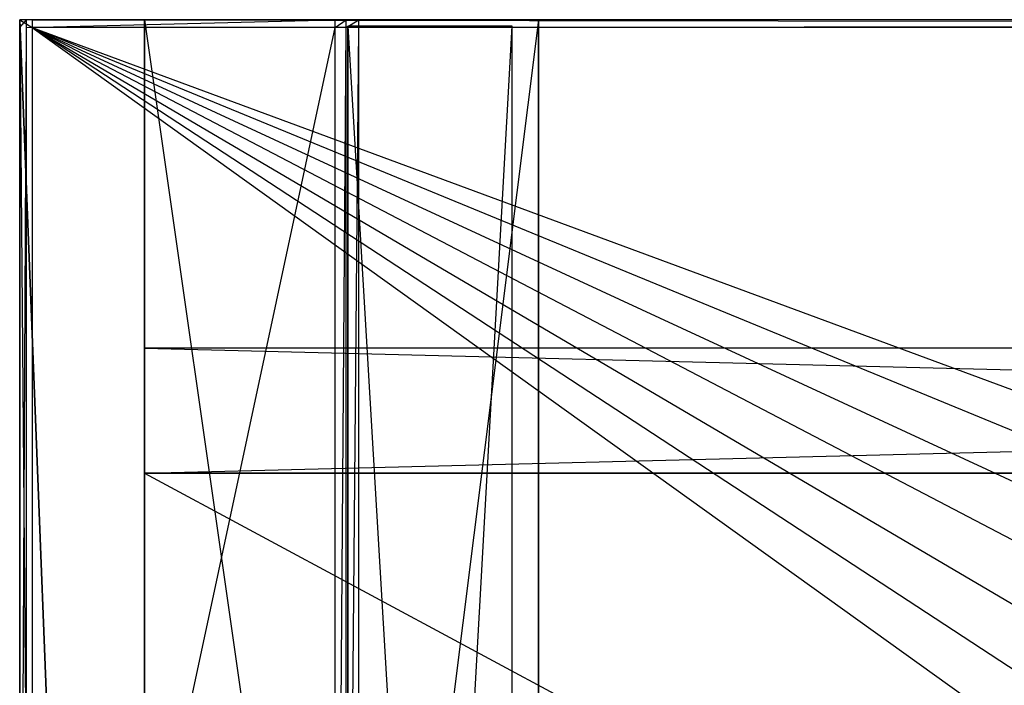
# Model space of a CAD drawing. Extents: x 0 to 0.8, y -0.5 to 0.
# Tile 8 of 26: x 0 to 0.15, y -0.101 to 0. Entities that reach past the tile are written whole.
import ezdxf

# ---------------------------------------------------------------- set-up
doc = ezdxf.new("R2010")
doc.units = 0
for name, color, linetype in [('L20_PLATTE_LEGATO_N_B12300__0__', 7, 'CONTINUOUS'), ('L22_KORPUS_LEGATO_BO_X_7620__Y_', 7, 'CONTINUOUS'), ('L23_KORPUS_LEGATO_RWT_X_7620__Y', 7, 'CONTINUOUS'), ('L24_KORPUS_LEGATO_3_N_B12300___', 7, 'CONTINUOUS'), ('L26_KORPUS_LEGATO_1_N_B12300___', 7, 'CONTINUOUS'), ('L28_KORPUS_LEGATO_SE_X_190__Y_4', 7, 'CONTINUOUS')]:
    doc.layers.add(name, color=color, linetype=linetype)

msp = doc.modelspace()

# ---------------------------------------------------------------- linework, layer by layer
at = {"layer": 'L20_PLATTE_LEGATO_N_B12300__0__', "color": 8}
for points, invisible_edges in [([(0, 0, 0.5432), (0.002933, 0, 0.542564), (0.001013, 0, 0.542564), (0, 0, 0.5432)], 13), ([(0.002933, 0, 0.542564), (0, 0, 0.5432), (0.00192, 0, 0.5432), (0.002933, 0, 0.542564)], 14), ([(0, -0.001197, 0.544378), (0, 0, 0.5432), (0, -0.001197, 0.5432), (0, -0.001197, 0.544378)], 13), ([(0, 0, 0.5432), (0, -0.001197, 0.544378), (0, 0, 0.544378), (0, 0, 0.5432)], 14), ([(0, 0, 0.548361), (0.00192, 0, 0.544378), (0, 0, 0.544378), (0, 0, 0.548361)], 13), ([(0.00192, 0, 0.544378), (0, 0, 0.548361), (0.00192, 0, 0.548361), (0.00192, 0, 0.544378)], 14), ([(0.001013, 0, 0.542564), (0, -0.001197, 0.5432), (0, 0, 0.5432), (0.001013, 0, 0.542564)], 13), ([(0, -0.001197, 0.5432), (0.001013, 0, 0.542564), (0.001013, -0.001197, 0.542564), (0, -0.001197, 0.5432)], 14), ([(0.00192, -0.001197, 0.55), (0, 0, 0.55), (0, -0.001197, 0.55), (0.00192, -0.001197, 0.55)], 13), ([(0, 0, 0.55), (0.00192, -0.001197, 0.55), (0.00192, 0, 0.55), (0, 0, 0.55)], 14), ([(0, 0, 0.55), (0.00192, 0, 0.548361), (0, 0, 0.548361), (0, 0, 0.55)], 13), ([(0.00192, 0, 0.548361), (0, 0, 0.55), (0.00192, 0, 0.55), (0.00192, 0, 0.548361)], 14), ([(0, 0, 0.544378), (0.00192, 0, 0.5432), (0, 0, 0.5432), (0, 0, 0.544378)], 13), ([(0.00192, 0, 0.5432), (0, 0, 0.544378), (0.00192, 0, 0.544378), (0.00192, 0, 0.5432)], 14), ([(0, -0.001197, 0.548361), (0, 0, 0.544378), (0, -0.001197, 0.544378), (0, -0.001197, 0.548361)], 13), ([(0, 0, 0.544378), (0, -0.001197, 0.548361), (0, 0, 0.548361), (0, 0, 0.544378)], 14), ([(0, -0.001197, 0.55), (0, 0, 0.548361), (0, -0.001197, 0.548361), (0, -0.001197, 0.55)], 13), ([(0, 0, 0.548361), (0, -0.001197, 0.55), (0, 0, 0.55), (0, 0, 0.548361)], 14), ([(0.001013, 0, 0.542564), (0.049961, 0, 0.513069), (0.048041, 0, 0.513069), (0.001013, 0, 0.542564)], 13), ([(0.049961, 0, 0.513069), (0.001013, 0, 0.542564), (0.002933, 0, 0.542564), (0.049961, 0, 0.513069)], 14), ([(0.048041, 0, 0.513069), (0.001013, -0.001197, 0.542564), (0.001013, 0, 0.542564), (0.048041, 0, 0.513069)], 13), ([(0.001013, -0.001197, 0.542564), (0.048041, 0, 0.513069), (0.048041, -0.001197, 0.513069), (0.001013, -0.001197, 0.542564)], 14), ([(0.00192, 0, 0.548361), (0.798322, 0, 0.544378), (0.00192, 0, 0.544378), (0.00192, 0, 0.548361)], 13), ([(0.798322, 0, 0.544378), (0.00192, 0, 0.548361), (0.798322, 0, 0.548361), (0.798322, 0, 0.544378)], 14), ([(0.00192, 0, 0.55), (0.798322, 0, 0.548361), (0.00192, 0, 0.548361), (0.00192, 0, 0.55)], 13), ([(0.798322, 0, 0.548361), (0.00192, 0, 0.55), (0.798322, 0, 0.55), (0.798322, 0, 0.548361)], 14), ([(0.00192, 0, 0.5432), (0.797308, 0, 0.542564), (0.002933, 0, 0.542564), (0.00192, 0, 0.5432)], 13), ([(0.797308, 0, 0.542564), (0.00192, 0, 0.5432), (0.798322, 0, 0.5432), (0.797308, 0, 0.542564)], 14), ([(0.00192, 0, 0.544378), (0.798322, 0, 0.5432), (0.00192, 0, 0.5432), (0.00192, 0, 0.544378)], 13), ([(0.798322, 0, 0.5432), (0.00192, 0, 0.544378), (0.798322, 0, 0.544378), (0.798322, 0, 0.5432)], 14), ([(0.798322, -0.001197, 0.55), (0.00192, 0, 0.55), (0.00192, -0.001197, 0.55), (0.798322, -0.001197, 0.55)], 13), ([(0.00192, 0, 0.55), (0.798322, -0.001197, 0.55), (0.798322, 0, 0.55), (0.00192, 0, 0.55)], 14), ([(0.002933, 0, 0.542564), (0.750281, 0, 0.513069), (0.049961, 0, 0.513069), (0.002933, 0, 0.542564)], 13), ([(0.750281, 0, 0.513069), (0.002933, 0, 0.542564), (0.797308, 0, 0.542564), (0.750281, 0, 0.513069)], 14), ([(0.049744, 0, 0.512), (0.048041, -0.001197, 0.513069), (0.048041, 0, 0.513069), (0.049744, 0, 0.512)], 13), ([(0.048041, -0.001197, 0.513069), (0.049744, 0, 0.512), (0.049744, -0.001197, 0.512), (0.048041, -0.001197, 0.513069)], 14), ([(0.048041, 0, 0.513069), (0.051665, 0, 0.512), (0.049744, 0, 0.512), (0.048041, 0, 0.513069)], 13), ([(0.051665, 0, 0.512), (0.048041, 0, 0.513069), (0.049961, 0, 0.513069), (0.051665, 0, 0.512)], 14), ([(0.051665, 0, 0.512), (0.049744, -0.001197, 0.512), (0.049744, 0, 0.512), (0.051665, 0, 0.512)], 13), ([(0.049744, -0.001197, 0.512), (0.051665, 0, 0.512), (0.051665, -0.001197, 0.512), (0.049744, -0.001197, 0.512)], 14), ([(0.049961, 0, 0.513069), (0.748577, 0, 0.512), (0.051665, 0, 0.512), (0.049961, 0, 0.513069)], 13), ([(0.748577, 0, 0.512), (0.049961, 0, 0.513069), (0.750281, 0, 0.513069), (0.748577, 0, 0.512)], 14), ([(0.748577, 0, 0.512), (0.051665, -0.001197, 0.512), (0.051665, 0, 0.512), (0.748577, 0, 0.512)], 13), ([(0.051665, -0.001197, 0.512), (0.748577, 0, 0.512), (0.748577, -0.001197, 0.512), (0.051665, -0.001197, 0.512)], 14), ([(0, -0.220523, 0.55), (0, -0.001197, 0.548361), (0, -0.220523, 0.548361), (0, -0.220523, 0.55)], 13), ([(0, -0.001197, 0.548361), (0, -0.220523, 0.55), (0, -0.001197, 0.55), (0, -0.001197, 0.548361)], 14), ([(0, -0.220523, 0.548361), (0, -0.001197, 0.544378), (0, -0.220523, 0.544378), (0, -0.220523, 0.548361)], 13), ([(0, -0.001197, 0.544378), (0, -0.220523, 0.548361), (0, -0.001197, 0.548361), (0, -0.001197, 0.544378)], 14), ([(0.001013, -0.001197, 0.542564), (0, -0.220523, 0.5432), (0, -0.001197, 0.5432), (0.001013, -0.001197, 0.542564)], 13), ([(0, -0.220523, 0.5432), (0.001013, -0.001197, 0.542564), (0.001013, -0.220523, 0.542564), (0, -0.220523, 0.5432)], 14), ([(0, -0.220523, 0.544378), (0, -0.001197, 0.5432), (0, -0.220523, 0.5432), (0, -0.220523, 0.544378)], 13), ([(0, -0.001197, 0.5432), (0, -0.220523, 0.544378), (0, -0.001197, 0.544378), (0, -0.001197, 0.5432)], 14), ([(0.00192, -0.220523, 0.55), (0, -0.001197, 0.55), (0, -0.220523, 0.55), (0.00192, -0.220523, 0.55)], 13), ([(0, -0.001197, 0.55), (0.00192, -0.220523, 0.55), (0.00192, -0.001197, 0.55), (0, -0.001197, 0.55)], 14), ([(0.048041, -0.001197, 0.513069), (0.001013, -0.220523, 0.542564), (0.001013, -0.001197, 0.542564), (0.048041, -0.001197, 0.513069)], 13), ([(0.001013, -0.220523, 0.542564), (0.048041, -0.001197, 0.513069), (0.048041, -0.220523, 0.513069), (0.001013, -0.220523, 0.542564)], 14), ([(0.307929, -0.220523, 0.55), (0.00192, -0.001197, 0.55), (0.00192, -0.220523, 0.55), (0.307929, -0.220523, 0.55)], 13), ([(0.00192, -0.001197, 0.55), (0.307929, -0.220523, 0.55), (0.309703, -0.202515, 0.55), (0.00192, -0.001197, 0.55)], 10), ([(0.00192, -0.001197, 0.55), (0.309703, -0.202515, 0.55), (0.314955, -0.185199, 0.55), (0.00192, -0.001197, 0.55)], 13), ([(0.00192, -0.001197, 0.55), (0.314955, -0.185199, 0.55), (0.323485, -0.169241, 0.55), (0.00192, -0.001197, 0.55)], 10), ([(0.00192, -0.001197, 0.55), (0.323485, -0.169241, 0.55), (0.334964, -0.155254, 0.55), (0.00192, -0.001197, 0.55)], 13), ([(0.00192, -0.001197, 0.55), (0.334964, -0.155254, 0.55), (0.348952, -0.143774, 0.55), (0.00192, -0.001197, 0.55)], 10), ([(0.00192, -0.001197, 0.55), (0.348952, -0.143774, 0.55), (0.36491, -0.135245, 0.55), (0.00192, -0.001197, 0.55)], 13), ([(0.00192, -0.001197, 0.55), (0.36491, -0.135245, 0.55), (0.798322, -0.001197, 0.55), (0.00192, -0.001197, 0.55)], 10), ([(0.049744, -0.001197, 0.512), (0.048041, -0.220523, 0.513069), (0.048041, -0.001197, 0.513069), (0.049744, -0.001197, 0.512)], 13), ([(0.048041, -0.220523, 0.513069), (0.049744, -0.001197, 0.512), (0.049744, -0.220523, 0.512), (0.048041, -0.220523, 0.513069)], 14), ([(0.051665, -0.001197, 0.512), (0.049744, -0.220523, 0.512), (0.049744, -0.001197, 0.512), (0.051665, -0.001197, 0.512)], 13), ([(0.049744, -0.220523, 0.512), (0.051665, -0.001197, 0.512), (0.051665, -0.220523, 0.512), (0.049744, -0.220523, 0.512)], 14), ([(0.748577, -0.001197, 0.512), (0.051665, -0.220523, 0.512), (0.051665, -0.001197, 0.512), (0.748577, -0.001197, 0.512)], 13), ([(0.051665, -0.220523, 0.512), (0.748577, -0.001197, 0.512), (0.365219, -0.135991, 0.512), (0.051665, -0.220523, 0.512)], 10)]:
    msp.add_3dface(points, dxfattribs=dict(at, invisible_edges=invisible_edges))
at = {"layer": 'L22_KORPUS_LEGATO_BO_X_7620__Y_', "color": 8}
for points, invisible_edges in [([(0.019, -0.4785, 0.02), (0.019, -0.069, 0.001), (0.019, -0.4785, 0.001), (0.019, -0.4785, 0.02)], 13), ([(0.019, -0.069, 0.001), (0.019, -0.4785, 0.02), (0.019, -0.069, 0.02), (0.019, -0.069, 0.001)], 14), ([(0.781, -0.4785, 0.02), (0.019, -0.069, 0.02), (0.019, -0.4785, 0.02), (0.781, -0.4785, 0.02)], 13), ([(0.019, -0.069, 0.02), (0.781, -0.4785, 0.02), (0.781, -0.069, 0.02), (0.019, -0.069, 0.02)], 14), ([(0.781, -0.069, 0.001), (0.019, -0.4785, 0.001), (0.019, -0.069, 0.001), (0.781, -0.069, 0.001)], 13), ([(0.019, -0.4785, 0.001), (0.781, -0.069, 0.001), (0.781, -0.4785, 0.001), (0.019, -0.4785, 0.001)], 14), ([(0.019, -0.069, 0.02), (0.781, -0.069, 0.001), (0.019, -0.069, 0.001), (0.019, -0.069, 0.02)], 13), ([(0.781, -0.069, 0.001), (0.019, -0.069, 0.02), (0.781, -0.069, 0.02), (0.781, -0.069, 0.001)], 14)]:
    msp.add_3dface(points, dxfattribs=dict(at, invisible_edges=invisible_edges))
at = {"layer": 'L23_KORPUS_LEGATO_RWT_X_7620__Y', "color": 8}
for points, invisible_edges in [([(0.019, -0.05, 0.1605), (0.781, -0.05, 0.0005), (0.019, -0.05, 0.0005), (0.019, -0.05, 0.1605)], 13), ([(0.781, -0.05, 0.0005), (0.019, -0.05, 0.1605), (0.781, -0.05, 0.1605), (0.781, -0.05, 0.0005)], 14), ([(0.019, -0.069, 0.1605), (0.019, -0.05, 0.0005), (0.019, -0.069, 0.0005), (0.019, -0.069, 0.1605)], 13), ([(0.019, -0.05, 0.0005), (0.019, -0.069, 0.1605), (0.019, -0.05, 0.1605), (0.019, -0.05, 0.0005)], 14), ([(0.781, -0.05, 0.0005), (0.019, -0.069, 0.0005), (0.019, -0.05, 0.0005), (0.781, -0.05, 0.0005)], 13), ([(0.019, -0.069, 0.0005), (0.781, -0.05, 0.0005), (0.781, -0.069, 0.0005), (0.019, -0.069, 0.0005)], 14), ([(0.781, -0.069, 0.1605), (0.019, -0.05, 0.1605), (0.019, -0.069, 0.1605), (0.781, -0.069, 0.1605)], 13), ([(0.019, -0.05, 0.1605), (0.781, -0.069, 0.1605), (0.781, -0.05, 0.1605), (0.019, -0.05, 0.1605)], 14), ([(0.781, -0.069, 0.0005), (0.019, -0.069, 0.1605), (0.019, -0.069, 0.0005), (0.781, -0.069, 0.0005)], 13), ([(0.019, -0.069, 0.1605), (0.781, -0.069, 0.0005), (0.781, -0.069, 0.1605), (0.019, -0.069, 0.1605)], 14)]:
    msp.add_3dface(points, dxfattribs=dict(at, invisible_edges=invisible_edges))
at = {"layer": 'L24_KORPUS_LEGATO_3_N_B12300___', "color": 8}
for points, invisible_edges in [([(0.019, 0, 0.502), (0.079, 0, 0.483), (0.019, 0, 0.483), (0.019, 0, 0.502)], 13), ([(0.079, 0, 0.483), (0.019, 0, 0.502), (0.079, 0, 0.502), (0.079, 0, 0.483)], 14), ([(0.079, 0, 0.483), (0.019, -0.4785, 0.483), (0.019, 0, 0.483), (0.079, 0, 0.483)], 10), ([(0.019, -0.4785, 0.483), (0.079, 0, 0.483), (0.079, -0.4185, 0.483), (0.019, -0.4785, 0.483)], 13), ([(0.019, -0.4785, 0.502), (0.019, 0, 0.483), (0.019, -0.4785, 0.483), (0.019, -0.4785, 0.502)], 13), ([(0.019, 0, 0.483), (0.019, -0.4785, 0.502), (0.019, 0, 0.502), (0.019, 0, 0.483)], 14), ([(0.079, -0.4185, 0.502), (0.019, 0, 0.502), (0.019, -0.4785, 0.502), (0.079, -0.4185, 0.502)], 13), ([(0.019, 0, 0.502), (0.079, -0.4185, 0.502), (0.079, 0, 0.502), (0.019, 0, 0.502)], 14), ([(0.079, 0, 0.483), (0.079, -0.4185, 0.502), (0.079, -0.4185, 0.483), (0.079, 0, 0.483)], 13), ([(0.079, -0.4185, 0.502), (0.079, 0, 0.483), (0.079, 0, 0.502), (0.079, -0.4185, 0.502)], 14)]:
    msp.add_3dface(points, dxfattribs=dict(at, invisible_edges=invisible_edges))
at = {"layer": 'L26_KORPUS_LEGATO_1_N_B12300___', "color": 8}
for points, invisible_edges in [([(0.075, -0.001, 0.502), (0.05, -0.45, 0.502), (0.05, -0.001, 0.502), (0.075, -0.001, 0.502)], 13), ([(0.05, -0.45, 0.502), (0.075, -0.001, 0.502), (0.075, -0.425, 0.502), (0.05, -0.45, 0.502)], 14), ([(0.075, -0.425, 0.512), (0.05, -0.001, 0.512), (0.05, -0.45, 0.512), (0.075, -0.425, 0.512)], 13), ([(0.05, -0.001, 0.512), (0.075, -0.425, 0.512), (0.075, -0.001, 0.512), (0.05, -0.001, 0.512)], 14), ([(0.05, -0.45, 0.512), (0.05, -0.001, 0.502), (0.05, -0.45, 0.502), (0.05, -0.45, 0.512)], 13), ([(0.05, -0.001, 0.502), (0.05, -0.45, 0.512), (0.05, -0.001, 0.512), (0.05, -0.001, 0.502)], 14), ([(0.05, -0.001, 0.512), (0.075, -0.001, 0.502), (0.05, -0.001, 0.502), (0.05, -0.001, 0.512)], 13), ([(0.075, -0.001, 0.502), (0.05, -0.001, 0.512), (0.075, -0.001, 0.512), (0.075, -0.001, 0.502)], 14), ([(0.075, -0.001, 0.502), (0.075, -0.425, 0.512), (0.075, -0.425, 0.502), (0.075, -0.001, 0.502)], 13), ([(0.075, -0.425, 0.512), (0.075, -0.001, 0.502), (0.075, -0.001, 0.512), (0.075, -0.425, 0.512)], 14)]:
    msp.add_3dface(points, dxfattribs=dict(at, invisible_edges=invisible_edges))
at = {"layer": 'L28_KORPUS_LEGATO_SE_X_190__Y_4', "color": 8}
for points, invisible_edges in [([(0.019, -0.479, 0.51), (0, 0, 0.51), (0, -0.479, 0.51), (0.019, -0.479, 0.51)], 13), ([(0, 0, 0.51), (0.019, -0.479, 0.51), (0.019, 0, 0.51), (0, 0, 0.51)], 14), ([(0, 0), (0.019, -0.479), (0, -0.479), (0, 0)], 13), ([(0.019, -0.479), (0, 0), (0.019, 0), (0.019, -0.479)], 14), ([(0, -0.479, 0.51), (0, 0), (0, -0.479), (0, -0.479, 0.51)], 13), ([(0, 0), (0, -0.479, 0.51), (0, 0, 0.51), (0, 0)], 14), ([(0, 0, 0.51), (0.019, 0), (0, 0), (0, 0, 0.51)], 13), ([(0.019, 0), (0, 0, 0.51), (0.019, 0, 0.51), (0.019, 0)], 14), ([(0.019, 0), (0.019, -0.479, 0.51), (0.019, -0.479), (0.019, 0)], 13), ([(0.019, -0.479, 0.51), (0.019, 0), (0.019, 0, 0.51), (0.019, -0.479, 0.51)], 14)]:
    msp.add_3dface(points, dxfattribs=dict(at, invisible_edges=invisible_edges))

doc.saveas('drawing.dxf')
